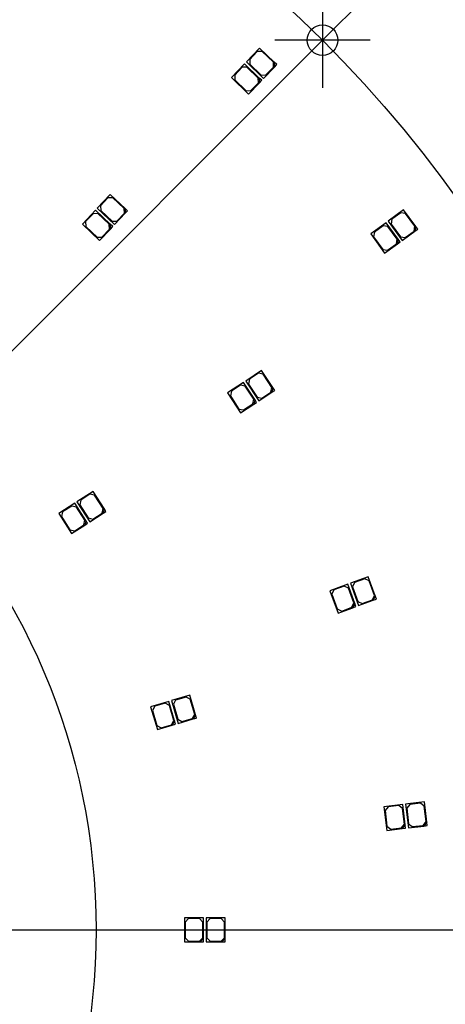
# Model space of a CAD drawing. Header units: millimetres. Extents: x 7 to 819, y 15 to 587.
# Tile 13 of 23: x 362 to 425, y 298 to 443. Entities that reach past the tile are written whole.
import ezdxf
from ezdxf.enums import TextEntityAlignment as Align
from ezdxf.lldxf.tags import DXFTag

# ---------------------------------------------------------------- set-up
doc = ezdxf.new("R2010")
doc.units = ezdxf.units.MM
for name, color, linetype in [('Default', 7, 'Continuous'), ('LED_2835_CW', 7, 'Continuous'), ('LED_2835_WW', 7, 'Continuous'), ('PCB_RDLED_440MM_', 7, 'Continuous')]:
    doc.layers.add(name, color=color, linetype=linetype)
doc.styles.add('SEACAD_Arial', font='arial.ttf')
doc.styles.add('SEACAD_Solid_Edge_ANSI1_Symbols', font='semeca1.ttf')
tags = doc.linetypes.add('CENTER2', pattern=[28.575, 19.05, -3.175, 3.175, -3.175]).pattern_tags.tags
tags[10:11] = [DXFTag(74, 4), DXFTag(75, 0), DXFTag(340, '0'), DXFTag(46, 0.0), DXFTag(50, 0.0), DXFTag(44, 0.0), DXFTag(45, 0.0)]
tags[8:9] = [DXFTag(74, 4), DXFTag(75, 0), DXFTag(340, '0'), DXFTag(46, 0.0), DXFTag(50, 0.0), DXFTag(44, 0.0), DXFTag(45, 0.0)]
tags[6:7] = [DXFTag(74, 4), DXFTag(75, 0), DXFTag(340, '0'), DXFTag(46, 0.0), DXFTag(50, 0.0), DXFTag(44, 0.0), DXFTag(45, 0.0)]
tags[4:5] = [DXFTag(74, 4), DXFTag(75, 0), DXFTag(340, '0'), DXFTag(46, 0.0), DXFTag(50, 0.0), DXFTag(44, 0.0), DXFTag(45, 0.0)]
doc.dimstyles.new('ISO', dxfattribs={"dimtxt": 8.75, "dimasz": 8.75, "dimexe": 4.375, "dimexo": 0, "dimgap": 2.1875, "dimtad": 1, "dimtxsty": 'SEACAD_Arial', "dimblk1": '_SE_FILLED', "dimblk2": '_SE_FILLED', "dimsah": 1, "dimcen": 4.375, "dimadec": 0, "dimazin": 0, "dimtfac": 0.5, "dimtdec": 3, "dimtmove": 0, "dimatfit": 3, "dimfxl": 1, "dimarcsym": 0})

# ---------------------------------------------------------------- blocks, each defined once
blk = doc.blocks.new('SEANNOT_GROUP12')
at = {"layer": 'Default', "color": 7, "linetype": 'CENTER2'}
blk.add_line((58.28, 308.83), (493.28, 308.83), dxfattribs=at)
blk = doc.blocks.new('SEANNOT_GROUP14')
at = {"layer": 'Default', "color": 7, "linetype": 'CENTER2'}
for p, q in [((406.59, 446.65), (406.59, 432.65)), ((413.59, 439.65), (399.59, 439.65))]:
    blk.add_line(p, q, dxfattribs=at)
blk = doc.blocks.new('SE')
at = {"layer": 'LED_2835_CW', "color": 7, "linetype": 'Continuous'}
for p, q in [((395.12, 436.16), (393.18, 434.14)), ((397.29, 434.08), (395.12, 436.16)), ((394.78, 435.66), (393.67, 434.5)), ((393.67, 434.5), (393.68, 433.79)), ((395.48, 435.67), (394.78, 435.66)), ((397.14, 434.08), (395.48, 435.67)), ((393.18, 434.14), (395.71, 431.72)), ((393.68, 433.79), (395.35, 432.2)), ((395.71, 431.72), (397.3, 433.38)), ((396.05, 432.22), (397.16, 433.37)), ((397.16, 433.37), (397.14, 434.08)), ((397.65, 433.74), (397.29, 434.08)), ((397.29, 434.08), (397.3, 433.38)), ((397.3, 433.38), (397.65, 433.74)), ((395.35, 432.2), (396.05, 432.22)), ((373.19, 414.63), (371.27, 412.59)), ((372.85, 414.13), (371.75, 412.96)), ((373.55, 414.15), (372.85, 414.13)), ((375.37, 412.57), (373.19, 414.63)), ((375.23, 412.57), (373.55, 414.15)), ((371.27, 412.59), (373.81, 410.19)), ((371.75, 412.96), (371.77, 412.26)), ((415.94, 412.8), (413.67, 411.16)), ((417.7, 410.38), (415.94, 412.8)), ((371.77, 412.26), (373.45, 410.68)), ((373.81, 410.19), (375.39, 411.87)), ((374.15, 410.7), (375.25, 411.86)), ((375.25, 411.86), (375.23, 412.57)), ((375.73, 412.23), (375.37, 412.57)), ((375.37, 412.57), (375.39, 411.87)), ((375.39, 411.87), (375.73, 412.23)), ((413.67, 411.16), (415.72, 408.33)), ((414.21, 411.43), (414.1, 410.73)), ((415.51, 412.37), (414.21, 411.43)), ((416.21, 412.26), (415.51, 412.37)), ((417.56, 410.4), (416.21, 412.26)), ((373.45, 410.68), (374.15, 410.7)), ((414.1, 410.73), (415.45, 408.87)), ((416.15, 408.76), (417.45, 409.7)), ((417.45, 409.7), (417.56, 410.4)), ((417.7, 410.38), (417.59, 409.68)), ((417.59, 409.68), (417.99, 409.97)), ((417.99, 409.97), (417.7, 410.38)), ((415.45, 408.87), (416.15, 408.76)), ((415.72, 408.33), (417.59, 409.68)), ((394.96, 389.32), (392.62, 387.77)), ((393.18, 388.02), (393.04, 387.33)), ((394.51, 388.9), (393.18, 388.02)), ((395.21, 388.76), (394.51, 388.9)), ((396.61, 386.81), (394.96, 389.32)), ((396.47, 386.84), (395.21, 388.76)), ((392.62, 387.77), (394.55, 384.85)), ((393.04, 387.33), (394.3, 385.41)), ((396.33, 386.15), (396.47, 386.84)), ((396.61, 386.81), (396.47, 386.12)), ((396.89, 386.39), (396.61, 386.81)), ((394.3, 385.41), (394.99, 385.27)), ((394.55, 384.85), (396.47, 386.12)), ((394.99, 385.27), (396.33, 386.15)), ((396.47, 386.12), (396.89, 386.39)), ((370.15, 371.56), (367.79, 370.05)), ((369.7, 371.15), (368.35, 370.29)), ((370.39, 371), (369.7, 371.15)), ((371.77, 369.04), (370.15, 371.56)), ((371.63, 369.07), (370.39, 371)), ((367.79, 370.05), (369.68, 367.1)), ((368.35, 370.29), (368.2, 369.6)), ((368.2, 369.6), (369.44, 367.66)), ((369.68, 367.1), (371.62, 368.35)), ((370.14, 367.51), (371.48, 368.38)), ((371.48, 368.38), (371.63, 369.07)), ((371.77, 369.04), (371.62, 368.35)), ((371.62, 368.35), (372.04, 368.62)), ((372.04, 368.62), (371.77, 369.04)), ((369.44, 367.66), (370.14, 367.51)), ((410.31, 359.66), (407.68, 358.7)), ((409.78, 359.36), (408.27, 358.81)), ((410.42, 359.06), (409.78, 359.36)), ((411.34, 356.84), (410.31, 359.66)), ((411.21, 356.9), (410.42, 359.06)), ((407.68, 358.7), (408.88, 355.41)), ((408.27, 358.81), (407.98, 358.17)), ((407.98, 358.17), (408.76, 356.01)), ((408.88, 355.41), (411.04, 356.2)), ((409.41, 355.71), (410.91, 356.26)), ((410.91, 356.26), (411.21, 356.9)), ((411.34, 356.84), (411.04, 356.2)), ((411.04, 356.2), (411.51, 356.37)), ((411.51, 356.37), (411.34, 356.84)), ((408.76, 356.01), (409.41, 355.71)), ((384, 342.43), (381.31, 341.64)), ((381.91, 341.72), (381.58, 341.1)), ((383.45, 342.17), (381.91, 341.72)), ((384.07, 341.83), (383.45, 342.17)), ((384.84, 339.55), (384, 342.43)), ((384.72, 339.62), (384.07, 341.83)), ((381.31, 341.64), (382.3, 338.29)), ((381.58, 341.1), (382.22, 338.89)), ((382.22, 338.89), (382.84, 338.55)), ((382.3, 338.29), (384.5, 338.93)), ((382.84, 338.55), (384.38, 339)), ((384.38, 339), (384.72, 339.62)), ((384.84, 339.55), (384.5, 338.93)), ((384.5, 338.93), (384.98, 339.08)), ((384.98, 339.08), (384.84, 339.55)), ((418.4, 327.27), (415.62, 326.94)), ((418.75, 324.29), (418.4, 327.27)), ((415.62, 326.94), (416.03, 323.46)), ((416.23, 326.91), (415.79, 326.36)), ((415.79, 326.36), (416.06, 324.07)), ((417.82, 327.1), (416.23, 326.91)), ((418.37, 326.66), (417.82, 327.1)), ((418.64, 324.38), (418.37, 326.66)), ((418.2, 323.82), (418.64, 324.38)), ((418.75, 324.29), (418.32, 323.73)), ((418.81, 323.79), (418.75, 324.29)), ((416.03, 323.46), (418.32, 323.73)), ((416.06, 324.07), (416.62, 323.63)), ((416.62, 323.63), (418.2, 323.82)), ((418.32, 323.73), (418.81, 323.79)), ((386.28, 310.58), (386.28, 307.08)), ((389.08, 310.58), (386.28, 310.58)), ((386.88, 310.48), (386.38, 309.98)), ((386.38, 309.98), (386.38, 307.68)), ((388.48, 310.48), (386.88, 310.48)), ((388.98, 309.98), (388.48, 310.48)), ((388.98, 307.68), (388.98, 309.98)), ((389.08, 307.58), (389.08, 310.58)), ((386.28, 307.08), (388.58, 307.08)), ((386.38, 307.68), (386.88, 307.18)), ((386.88, 307.18), (388.48, 307.18)), ((388.48, 307.18), (388.98, 307.68)), ((389.08, 307.58), (388.58, 307.08)), ((388.58, 307.08), (389.08, 307.08)), ((389.08, 307.08), (389.08, 307.58))]:
    blk.add_line(p, q, dxfattribs=at)
at = {"layer": 'LED_2835_WW', "color": 7, "linetype": 'Continuous'}
for p, q in [((397.33, 438.47), (395.39, 436.45)), ((396.99, 437.97), (395.88, 436.81)), ((397.69, 437.99), (396.99, 437.97)), ((399.5, 436.4), (397.33, 438.47)), ((399.36, 436.39), (397.69, 437.99)), ((395.39, 436.45), (397.92, 434.03)), ((395.88, 436.81), (395.9, 436.11)), ((395.9, 436.11), (397.56, 434.52)), ((399.37, 435.69), (399.36, 436.39)), ((399.86, 436.05), (399.5, 436.4)), ((399.5, 436.4), (399.51, 435.69)), ((399.51, 435.69), (399.86, 436.05)), ((397.56, 434.52), (398.26, 434.53)), ((397.92, 434.03), (399.51, 435.69)), ((398.26, 434.53), (399.37, 435.69)), ((375.38, 416.96), (373.46, 414.92)), ((377.57, 414.9), (375.38, 416.96)), ((375.04, 416.45), (373.95, 415.29)), ((375.75, 416.48), (375.04, 416.45)), ((377.42, 414.9), (375.75, 416.48)), ((373.46, 414.92), (376.01, 412.52)), ((373.95, 415.29), (373.97, 414.58)), ((373.97, 414.58), (375.64, 413.01)), ((376.01, 412.52), (377.59, 414.2)), ((376.35, 413.03), (377.45, 414.19)), ((377.45, 414.19), (377.42, 414.9)), ((377.93, 414.56), (377.57, 414.9)), ((377.57, 414.9), (377.59, 414.2)), ((377.59, 414.2), (377.93, 414.56)), ((418.52, 414.68), (416.26, 413.04)), ((418.1, 414.25), (416.8, 413.31)), ((418.8, 414.14), (418.1, 414.25)), ((420.29, 412.26), (418.52, 414.68)), ((420.15, 412.28), (418.8, 414.14)), ((375.64, 413.01), (376.35, 413.03)), ((416.26, 413.04), (418.31, 410.21)), ((416.8, 413.31), (416.69, 412.61)), ((416.69, 412.61), (418.04, 410.75)), ((418.31, 410.21), (420.18, 411.56)), ((418.74, 410.64), (420.04, 411.58)), ((420.04, 411.58), (420.15, 412.28)), ((420.29, 412.26), (420.18, 411.56)), ((420.18, 411.56), (420.58, 411.85)), ((420.58, 411.85), (420.29, 412.26)), ((418.04, 410.75), (418.74, 410.64)), ((397.63, 391.07), (395.3, 389.53)), ((399.28, 388.57), (397.63, 391.07)), ((395.3, 389.53), (397.22, 386.61)), ((395.85, 389.78), (395.71, 389.09)), ((397.19, 390.66), (395.85, 389.78)), ((397.88, 390.52), (397.19, 390.66)), ((399.15, 388.6), (397.88, 390.52)), ((395.71, 389.09), (396.97, 387.17)), ((399, 387.9), (399.15, 388.6)), ((399.28, 388.57), (399.14, 387.88)), ((399.14, 387.88), (399.56, 388.15)), ((399.56, 388.15), (399.28, 388.57)), ((396.97, 387.17), (397.67, 387.02)), ((397.22, 386.61), (399.14, 387.88)), ((397.67, 387.02), (399, 387.9)), ((372.84, 373.29), (370.48, 371.78)), ((372.39, 372.88), (371.04, 372.02)), ((373.08, 372.73), (372.39, 372.88)), ((374.46, 370.77), (372.84, 373.29)), ((374.32, 370.8), (373.08, 372.73)), ((370.48, 371.78), (372.38, 368.83)), ((371.04, 372.02), (370.89, 371.33)), ((370.89, 371.33), (372.14, 369.39)), ((374.17, 370.11), (374.32, 370.8)), ((374.46, 370.77), (374.31, 370.08)), ((374.73, 370.35), (374.46, 370.77)), ((372.14, 369.39), (372.83, 369.24)), ((372.38, 368.83), (374.31, 370.08)), ((372.83, 369.24), (374.17, 370.11)), ((374.31, 370.08), (374.73, 370.35)), ((413.31, 360.76), (410.68, 359.8)), ((414.34, 357.94), (413.31, 360.76)), ((410.68, 359.8), (411.88, 356.51)), ((411.28, 359.91), (410.98, 359.27)), ((410.98, 359.27), (411.77, 357.11)), ((412.79, 360.46), (411.28, 359.91)), ((413.43, 360.16), (412.79, 360.46)), ((414.21, 358), (413.43, 360.16)), ((413.92, 357.36), (414.21, 358)), ((414.34, 357.94), (414.04, 357.3)), ((414.51, 357.47), (414.34, 357.94)), ((411.77, 357.11), (412.41, 356.81)), ((411.88, 356.51), (414.04, 357.3)), ((412.41, 356.81), (413.92, 357.36)), ((414.04, 357.3), (414.51, 357.47)), ((387.07, 343.33), (384.38, 342.55)), ((387.91, 340.46), (387.07, 343.33)), ((384.38, 342.55), (385.37, 339.19)), ((384.99, 342.62), (384.65, 342)), ((384.65, 342), (385.29, 339.79)), ((386.52, 343.07), (384.99, 342.62)), ((387.14, 342.73), (386.52, 343.07)), ((387.79, 340.52), (387.14, 342.73)), ((387.45, 339.9), (387.79, 340.52)), ((387.91, 340.46), (387.57, 339.84)), ((388.05, 339.98), (387.91, 340.46)), ((385.29, 339.79), (385.91, 339.45)), ((385.37, 339.19), (387.57, 339.84)), ((385.91, 339.45), (387.45, 339.9)), ((387.57, 339.84), (388.05, 339.98)), ((421.58, 327.64), (418.8, 327.31)), ((418.8, 327.31), (419.21, 323.84)), ((419.41, 327.28), (418.97, 326.73)), ((421, 327.47), (419.41, 327.28)), ((421.55, 327.03), (421, 327.47)), ((421.93, 324.66), (421.58, 327.64)), ((418.97, 326.73), (419.24, 324.44)), ((421.82, 324.75), (421.55, 327.03)), ((419.24, 324.44), (419.79, 324.01)), ((421.38, 324.19), (421.82, 324.75)), ((421.93, 324.66), (421.49, 324.1)), ((421.99, 324.16), (421.93, 324.66)), ((419.21, 323.84), (421.49, 324.1)), ((419.79, 324.01), (421.38, 324.19)), ((421.49, 324.1), (421.99, 324.16)), ((389.48, 310.58), (389.48, 307.08)), ((392.28, 310.58), (389.48, 310.58)), ((390.08, 310.48), (389.58, 309.98)), ((389.58, 309.98), (389.58, 307.68)), ((391.68, 310.48), (390.08, 310.48)), ((392.18, 309.98), (391.68, 310.48)), ((392.18, 307.68), (392.18, 309.98)), ((392.28, 307.58), (392.28, 310.58)), ((389.48, 307.08), (391.78, 307.08)), ((389.58, 307.68), (390.08, 307.18)), ((390.08, 307.18), (391.68, 307.18)), ((391.68, 307.18), (392.18, 307.68)), ((392.28, 307.58), (391.78, 307.08)), ((391.78, 307.08), (392.28, 307.08)), ((392.28, 307.08), (392.28, 307.58))]:
    blk.add_line(p, q, dxfattribs=at)
at = {"layer": 'PCB_RDLED_440MM_', "color": 7, "linetype": 'Continuous'}
for p, q in [((418.8, 327.31), (418.8, 327.31)), ((418.8, 327.31), (419.21, 323.84)), ((421.58, 327.64), (419.14, 327.35)), ((421.58, 327.64), (421.58, 327.64)), ((415.62, 326.94), (415.62, 326.94)), ((415.62, 326.94), (416.03, 323.46)), ((416.03, 323.46), (416.03, 323.46)), ((419.21, 323.84), (419.21, 323.84)), ((419.68, 323.89), (421.99, 324.16)), ((421.99, 324.16), (421.99, 324.16))]:
    blk.add_line(p, q, dxfattribs=at)
blk.add_circle((406.59, 439.65), 2.25, dxfattribs=at)
blk.add_arc((275.78, 308.83), 220, 13.4119, 76.5881, dxfattribs=at)
blk = doc.blocks.new('DMBLK14')
at = {"layer": 'Default', "linetype": 'Continuous'}
for points in [[(546.53, 514.08), (545.07, 522.83), (543.62, 514.08)], [(546.53, 103.58), (543.62, 103.58), (545.07, 94.83)]]:
    blk.add_hatch(color=7, dxfattribs=at).paths.add_polyline_path(points)
at = {"layer": 'Default', "color": 7, "linetype": 'Continuous'}
for p, q in [((326.81, 522.83), (549.45, 522.83)), ((545.07, 522.83), (545.07, 94.83)), ((326.81, 94.83), (549.45, 94.83))]:
    blk.add_line(p, q, dxfattribs=at)
at = {"layer": 'Default', "color": 7, "linetype": 'Continuous', "style": 'SEACAD_Arial'}
blk.add_text('428', height=8.75, rotation=90, dxfattribs=at).set_placement((534.14, 298.56), align=Align.TOP_LEFT)
blk = doc.blocks.new('_SE_FILLED')
at = {"color": 0}
blk.add_line((0, 0), (-1, 0), dxfattribs=at)
blk.add_solid([(0, 0), (-1, -0.1665), (-1, 0.1665), (0, 0)], dxfattribs=at)
blk = doc.blocks.new('DMBLK16')
at = {"layer": 'Default', "linetype": 'Continuous'}
for points in [[(168.24, 448.48), (170.56, 450.24), (164.12, 456.34)], [(381, 167.43), (387.44, 161.33), (383.32, 169.19)]]:
    blk.add_hatch(color=7, dxfattribs=at).paths.add_polyline_path(points)
at = {"layer": 'Default', "color": 7, "linetype": 'Continuous'}
for p, q in [((164.12, 456.34), (110.89, 526.65)), ((387.44, 161.33), (164.12, 456.34))]:
    blk.add_line(p, q, dxfattribs=at)
for s, style, p in [('O', 'SEACAD_Solid_Edge_ANSI1_Symbols', (121.46, 530.81)), ('370', 'SEACAD_Arial', (130.51, 518.86))]:
    blk.add_text(s, height=8.75, rotation=307.1256, dxfattribs=dict(at, style=style)).set_placement(p, align=Align.TOP_LEFT)
blk = doc.blocks.new('DMBLK20')
at = {"layer": 'Default', "linetype": 'Continuous'}
for points in [[(454.97, 475.62), (447.85, 480.9), (452.87, 473.59)], [(517.5, 317.56), (519.12, 308.83), (520.42, 317.61)]]:
    blk.add_hatch(color=7, dxfattribs=at).paths.add_polyline_path(points)
at = {"layer": 'Default', "color": 7, "linetype": 'Continuous'}
for p, q in [((406.59, 439.65), (450.94, 483.99)), ((493.28, 308.83), (523.49, 308.83))]:
    blk.add_line(p, q, dxfattribs=at)
blk.add_arc((275.78, 308.83), 243.34, 0, 45, dxfattribs=at)
at = {"layer": 'Default', "color": 7, "linetype": 'Continuous', "style": 'SEACAD_Arial'}
blk.add_text('45°', height=8.75, rotation=292.5, dxfattribs=at).set_placement((507.13, 414.75), align=Align.TOP_LEFT)

msp = doc.modelspace()

# ---------------------------------------------------------------- linework, layer by layer
at = {"layer": 'Default', "color": 7, "linetype": 'CENTER2'}
msp.add_line((275.78, 308.834), (406.595, 439.649), dxfattribs=at)
for radius in [185, 97.5]:
    msp.add_circle((275.78, 308.834), radius, dxfattribs=at)

# ---------------------------------------------------------------- block references
at = {"layer": 'Default'}
for name in ['SE', 'SEANNOT_GROUP14', 'SEANNOT_GROUP12']:
    msp.add_blockref(name, (0, 0), dxfattribs=at)

# ---------------------------------------------------------------- dimensions: what is measured, and where the dimension line sits
at = {"layer": 'Default', "color": 7, "linetype": 'Continuous'}
dim = msp.add_diameter_dim_2p(p1=(387.439, 161.331), p2=(164.12, 456.338), text='\\A1;<>', dimstyle='ISO', override={"dimtmove": 1, "dimtolj": 1}, dxfattribs=at)
dim.commit()
dim.dimension.update_dxf_attribs({"geometry": 'DMBLK16', "text_midpoint": (136.038, 493.434), "dimtype": 163})
dim = msp.add_linear_dim(base=(545.074, 522.834), p1=(326.809, 522.834), p2=(326.809, 94.834), angle=270, text='\\A1;<>', dimstyle='ISO', dxfattribs=at)
dim.commit()
dim.dimension.update_dxf_attribs({"geometry": 'DMBLK14', "text_midpoint": (545.074, 308.834), "dimtype": 161})
dim = msp.add_angular_dim_2l(base=(500.596, 401.956), line1=((275.78, 308.834), (406.595, 439.649)), line2=((275.78, 308.834), (493.28, 308.834)), text='\\A1;<>', dimstyle='ISO', override={"dimtolj": 1}, dxfattribs=at)
dim.commit()
dim.dimension.update_dxf_attribs({"geometry": 'DMBLK20', "text_midpoint": (500.596, 401.956), "dimtype": 162})

doc.saveas('drawing.dxf')
